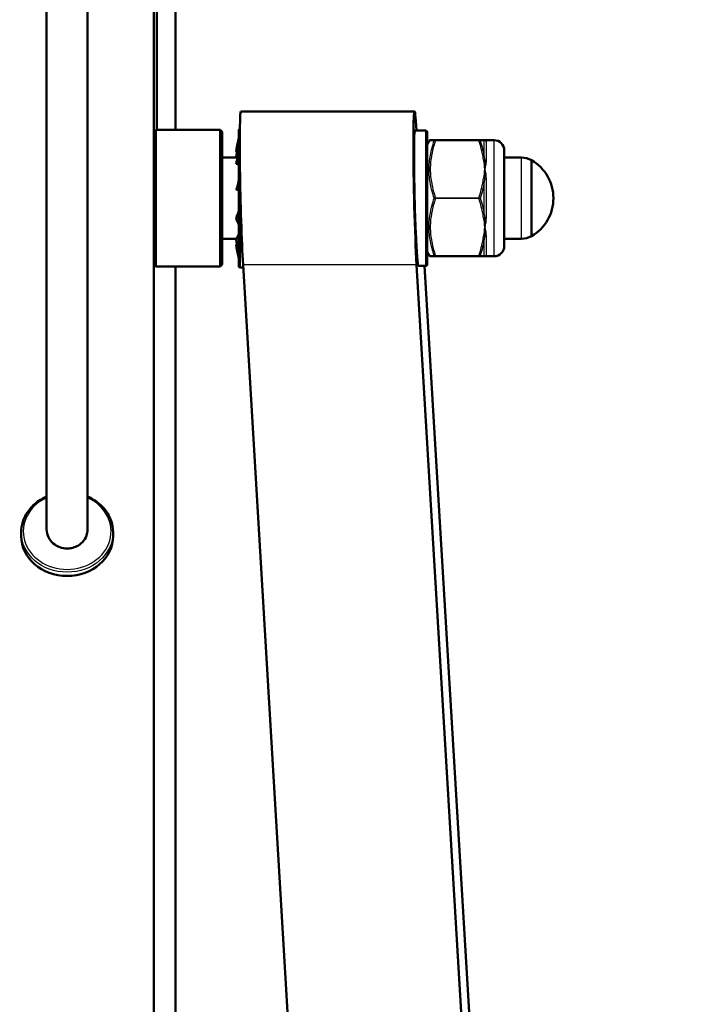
# Model space of a CAD drawing. Header units: millimetres. Extents: x 196 to 2279, y -1387 to 2348.
# Tile 79 of 82: x 425 to 525, y 2088 to 2232. Entities that reach past the tile are written whole.
import ezdxf

# ---------------------------------------------------------------- set-up
doc = ezdxf.new("R2010")
doc.units = ezdxf.units.MM
doc.header["$LTSCALE"] = 0.75
doc.layers.add('Visible', color=7, linetype='Continuous', lineweight=50)
doc.layers.add('Visible Narrow', color=7, linetype='Continuous', lineweight=25)

msp = doc.modelspace()

# ---------------------------------------------------------------- linework, layer by layer
at = {"layer": 'Visible', "extrusion": (0, 1, -2.96628e-13)}
for p, q in [((444.88, 2319, 219.7), (444.88, 1507.27, 688.35)), ((445.33, 2300.48, 217.37), (445.33, 2215.86, 116.52)), ((448.05, 2215.86, 116.52), (448.05, 2300.48, 217.37)), ((483.06, 2218.56, 270.35), (457.64, 2218.56, 270.35)), ((444.88, 2215.56, 270.35), (445.18, 2215.86, 270.35)), ((454.58, 2215.86, 270.35), (445.18, 2215.86, 270.35)), ((454.88, 2215.56, 270.35), (454.58, 2215.86, 270.35)), ((484.71, 2215.76, 270.35), (483.12, 2215.76, 270.35)), ((484.91, 2213.76, 270.35), (485.2, 2214.27, 270.35)), ((486.13, 2214.36, 275.2), (492.49, 2214.36, 275.2)), ((493.36, 2214.36, 270.35), (494.71, 2214.36, 270.35)), ((457.18, 2211.84, 270.35), (454.88, 2211.84, 270.35)), ((498.72, 2211.81, 270.35), (496.21, 2211.81, 270.35)), ((456.97, 2199.89, 270.35), (454.88, 2199.89, 270.35)), ((498.72, 2199.91, 270.35), (496.21, 2199.91, 270.35)), ((484.91, 2197.96, 270.35), (485.2, 2197.46, 270.35)), ((492.49, 2197.36, 275.2), (486.13, 2197.36, 275.2)), ((493.36, 2197.36, 270.35), (494.71, 2197.36, 270.35)), ((444.88, 2196.16, 270.35), (445.18, 2195.86, 270.35)), ((454.58, 2195.86, 270.35), (445.18, 2195.86, 270.35)), ((448.05, 1649.18, -558.83), (448.05, 2195.86, 92.69)), ((454.88, 2196.16, 270.35), (454.58, 2195.86, 270.35)), ((457.97, 2195.71, 270.35), (457.53, 2195.71, 270.35)), ((457.95, 2196.11, 278.49), (499.51, 1498.8, -556.94)), ((524.92, 1498.8, -556.94), (483.37, 2196.11, 278.49)), ((484.71, 2195.96, 270.35), (483.61, 2195.96, 270.35)), ((517.45, 1643.67, -423.03), (484.54, 2195.96, 238.67)), ((425.45, 2156.91, 314.55), (425.45, 2156.36, 313.6)), ((438.9, 2156.91, 314.55), (438.9, 2156.36, 313.6))]:
    msp.add_line(p, q, dxfattribs=at)
at = {"layer": 'Visible', "extrusion": (1, 1.33227e-15, 8.88178e-16)}
msp.add_arc((2205.86, 270.35, 445.18), 10, 0, 180, dxfattribs=at)
at = {"layer": 'Visible', "extrusion": (-1, -1.77636e-15, -8.88178e-16)}
msp.add_arc((-2205.86, 270.35, -454.58), 10, 0, 180, dxfattribs=at)
at = {"layer": 'Visible', "extrusion": (0, -2.96628e-13, -1)}
for centre, radius, start, end in [((-457.53, 2215.81, -270.35), 0.2, 0, 74.2839), ((-484.71, 2215.56, -270.35), 0.2, 90, 180), ((-494.71, 2212.86, -270.35), 1.5, 90, 180), ((-498.72, 2208.81, -270.35), 3, 90, 119.6598), ((-496.98, 2205.86, -270.35), 6.43, 120.1304, 239.8696), ((-498.72, 2202.91, -270.35), 3, 240.3402, 270), ((-494.71, 2198.86, -270.35), 1.5, 180, 270), ((-457.53, 2195.91, -270.35), 0.2, 270, 360), ((-484.71, 2196.16, -270.35), 0.2, 180, 270)]:
    msp.add_arc(centre, radius, start, end, dxfattribs=at)
at = {"layer": 'Visible', "extrusion": (-1, 0, 0)}
msp.add_arc((-2205.86, 270.35, -457.33), 9.95, 0, 180, dxfattribs=at)
at = {"layer": 'Visible', "extrusion": (1, 1.8313e-15, 9.15648e-16)}
msp.add_arc((2205.86, 270.35, 454.88), 9.7, 0, 180, dxfattribs=at)
at = {"layer": 'Visible', "extrusion": (1, 0, 0)}
msp.add_arc((2205.86, 270.35, 484.91), 9.7, 0, 180, dxfattribs=at)
at = {"layer": 'Visible', "extrusion": (1, -1.26883e-15, 1.26883e-15)}
msp.add_arc((2205.86, 270.35, 496.21), 7, 0, 180, dxfattribs=at)
at = {"layer": 'Visible', "extrusion": (-1, 1.59826e-15, -1.59826e-15)}
msp.add_arc((-2205.86, 270.35, -500.21), 5.56, 0, 180, dxfattribs=at)
at = {"layer": 'Visible', "extrusion": (-1.05657e-14, 0.5, 0.866025)}
msp.add_arc((-432.18, -1710.66, 1349.76), 6.73, 360, 180, dxfattribs=at)
at = {"layer": 'Visible', "extrusion": (0.999272, 0.024453, 0.029297)}
msp.add_ellipse((483.37, 2205.86, 270.35), major_axis=(-0.48, 8.14, 9.75), ratio=0.999272, start_param=-1.552152, end_param=1.570796, dxfattribs=at)
at = {"layer": 'Visible', "extrusion": (-0.999272, -0.024453, -0.029297)}
for centre, major_axis, start_param in [((457.95, 2205.86, 270.35), (-0.48, 8.14, 9.75), 4.712389), ((483.37, 2205.86, 270.35), (-0.38, 6.34, 7.6), 4.016859)]:
    msp.add_ellipse(centre, major_axis=major_axis, ratio=0.999272, start_param=start_param, end_param=7.158452, dxfattribs=at)
at = {"layer": 'Visible'}
for points, knots in [([(429.18, 2157.32, 314.66), (429.18, 2160.46, 317.19), (429.18, 2163.84, 319.47), (429.18, 2173.03, 324.1), (429.18, 2179.18, 325.99), (429.18, 2191.19, 327.42), (429.18, 2197.12, 327.16), (429.18, 2209.85, 325.22), (429.18, 2216.69, 323.28), (429.18, 2232.52, 317.51), (429.18, 2241.42, 313.28), (429.18, 2263.36, 302.11), (429.18, 2276.43, 295.13), (429.18, 2300.65, 280.96), (429.18, 2311.92, 273.68), (429.18, 2326.63, 260.33), (429.18, 2331.21, 255.44), (429.18, 2337.53, 246.35), (429.18, 2339.7, 242.39), (429.18, 2343.59, 232.44), (429.18, 2344.9, 226.2), (429.18, 2345.34, 219.33), (429.18, 2345.37, 218.67), (429.18, 2345.41, 217.5), (429.18, 2345.42, 217), (429.18, 2345.43, 216.31), (429.18, 2345.43, 216.13), (429.18, 2345.43, 215.87), (429.18, 2345.43, 215.8), (429.18, 2345.43, 215.7), (429.18, 2345.43, 215.68), (429.18, 2345.43, 215.65), (429.18, 2345.43, 215.65), (429.18, 2345.43, 215.64), (429.18, 2345.43, 215.64), (429.18, 2345.43, 215.64)], [0, 0, 0, 0, 1.210795, 1.210795, 3.085591, 3.085591, 4.836961, 4.836961, 6.948541, 6.948541, 9.891401, 9.891401, 14.333906, 14.333906, 18.310139, 18.310139, 20.293656, 20.293656, 21.631728, 21.631728, 23.497807, 23.497807, 23.69779, 23.69779, 23.84777, 23.84777, 23.904009, 23.904009, 23.925099, 23.925099, 23.93263, 23.93263, 23.933571, 23.933571, 23.933807, 23.933807, 23.933807, 23.933807]), ([(435.18, 2345.43, 215.64), (435.18, 2345.43, 215.64), (435.18, 2345.43, 215.64), (435.18, 2345.43, 215.65), (435.18, 2345.43, 215.65), (435.18, 2345.43, 215.66), (435.18, 2345.43, 215.66), (435.18, 2345.43, 215.7), (435.18, 2345.43, 215.73), (435.18, 2345.43, 215.91), (435.18, 2345.43, 216.06), (435.18, 2345.42, 217.04), (435.18, 2345.4, 217.86), (435.18, 2345.1, 224.81), (435.18, 2343.95, 230.96), (435.18, 2340.38, 240.95), (435.18, 2338.32, 245), (435.18, 2331.38, 255.51), (435.18, 2325.62, 261.47), (435.18, 2303.55, 280.5), (435.18, 2284.68, 290.5), (435.18, 2256.03, 305.84), (435.18, 2245.88, 311.24), (435.18, 2227.66, 319.39), (435.18, 2219.68, 322.47), (435.18, 2205.62, 326.01), (435.18, 2199.6, 326.99), (435.18, 2187.47, 327.23), (435.18, 2181.25, 326.43), (435.18, 2168.88, 322.48), (435.18, 2162.68, 318.97), (435.18, 2157.32, 314.66)], [0, 0, 0, 0, 0.000397, 0.000397, 0.001192, 0.001192, 0.002782, 0.002782, 0.011467, 0.011467, 0.057789, 0.057789, 0.304873, 0.304873, 2.142311, 2.142311, 3.485742, 3.485742, 5.922428, 5.922428, 12.22803, 12.22803, 15.671438, 15.671438, 18.215892, 18.215892, 20.022254, 20.022254, 21.853673, 21.853673, 23.919505, 23.919505, 23.919505, 23.919505]), ([(456.97, 2212.9, 271.29), (457.02, 2213.2, 271.33), (457.07, 2213.51, 271.37), (457.2, 2214.12, 271.46), (457.26, 2214.39, 271.51), (457.33, 2214.72, 271.56)], [0.0000041, 0.0000041, 0.0000041, 0.0000041, 0.0926155, 0.0926155, 0.1863105, 0.1863105, 0.1863105, 0.1863105]), ([(485.2, 2214.27, 270.35), (485.21, 2214.28, 270.35), (485.22, 2214.3, 270.35), (485.25, 2214.33, 270.35), (485.27, 2214.34, 270.35), (485.31, 2214.36, 270.35), (485.33, 2214.36, 270.35), (485.36, 2214.36, 270.35), (485.37, 2214.36, 270.35), (485.37, 2214.36, 270.35)], [0.00008058, 0.00008058, 0.00008058, 0.00008058, 0.00644198, 0.00644198, 0.01294518, 0.01294518, 0.01944618, 0.01944618, 0.02085688, 0.02085688, 0.02085688, 0.02085688]), ([(485.37, 2214.36, 270.35), (485.37, 2214.36, 271.16), (485.44, 2214.36, 271.99), (485.57, 2214.36, 272.8), (485.58, 2214.36, 272.81), (485.58, 2214.36, 272.83), (485.58, 2214.36, 272.84), (485.71, 2214.36, 273.64), (485.9, 2214.36, 274.42), (486.13, 2214.36, 275.2)], [0.005007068, 0.005007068, 0.005007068, 0.005007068, 0.00747177, 0.00747177, 0.00747177, 0.007516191, 0.007516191, 0.007516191, 0.009942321, 0.009942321, 0.009942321, 0.009942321]), ([(456.97, 2212.9, 271.29), (456.96, 2212.86, 271.28), (456.96, 2212.83, 271.27), (456.96, 2212.76, 271.24), (456.96, 2212.73, 271.21), (456.97, 2212.68, 271.17), (456.97, 2212.66, 271.14), (456.99, 2212.62, 271.07), (457.01, 2212.61, 271.03), (457.02, 2212.6, 271)], [-0.06921465, -0.06921465, -0.06921465, -0.06921465, -0.04742254, -0.04742254, -0.026149, -0.026149, -0.01162062, -0.01162062, -0.00009003, -0.00009003, -0.00009003, -0.00009003]), ([(457.14, 2211.69, 275.91), (457.17, 2211.78, 275.87), (457.19, 2211.88, 275.85), (457.23, 2212.07, 275.79), (457.25, 2212.15, 275.76), (457.28, 2212.34, 275.68), (457.3, 2212.46, 275.64), (457.32, 2212.67, 275.57), (457.33, 2212.76, 275.54), (457.33, 2212.85, 275.5)], [0, 0, 0, 0, 0.0317085, 0.0317085, 0.0585567, 0.0585567, 0.0960066, 0.0960066, 0.1252036, 0.1252036, 0.1252036, 0.1252036]), ([(456.97, 2212.11, 266.97), (456.96, 2212.07, 266.99), (456.96, 2212.04, 267), (456.96, 2211.96, 267.01), (456.96, 2211.93, 267.02), (456.97, 2211.88, 267.01), (456.97, 2211.86, 267), (456.97, 2211.84, 267)], [-0.0693548, -0.0693548, -0.0693548, -0.0693548, -0.04742254, -0.04742254, -0.026149, -0.026149, -0.01827933, -0.01827933, -0.01827933, -0.01827933]), ([(456.97, 2211, 275.24), (457.02, 2211.22, 275.46), (457.07, 2211.44, 275.67), (457.2, 2211.89, 276.11), (457.26, 2212.08, 276.3), (457.33, 2212.32, 276.53)], [0.0000041, 0.0000041, 0.0000041, 0.0000041, 0.0926155, 0.0926155, 0.1863105, 0.1863105, 0.1863105, 0.1863105]), ([(457.02, 2212.6, 271), (457.07, 2212.59, 270.86), (457.12, 2212.57, 270.72), (457.22, 2212.54, 270.46), (457.26, 2212.53, 270.36), (457.3, 2212.52, 270.25)], [-0.10523734, -0.10523734, -0.10523734, -0.10523734, -0.08204472, -0.08204472, -0.06380466, -0.06380466, -0.06380466, -0.06380466]), ([(456.97, 2211, 275.24), (456.96, 2210.98, 275.21), (456.96, 2210.95, 275.18), (456.96, 2210.92, 275.12), (456.96, 2210.91, 275.08), (456.97, 2210.9, 275.04), (456.97, 2210.9, 275.02), (456.97, 2210.9, 275.01)], [-0.0684736, -0.0684736, -0.0684736, -0.0684736, -0.04742254, -0.04742254, -0.026149, -0.026149, -0.0197973, -0.0197973, -0.0197973, -0.0197973]), ([(456.97, 2207.14, 277.33), (456.96, 2207.14, 277.29), (456.96, 2207.14, 277.25), (456.96, 2207.15, 277.18), (456.96, 2207.16, 277.14), (456.97, 2207.19, 277.09), (456.97, 2207.21, 277.05), (456.99, 2207.27, 276.99), (457.01, 2207.3, 276.97), (457.02, 2207.33, 276.96)], [-0.0693548, -0.0693548, -0.0693548, -0.0693548, -0.04742254, -0.04742254, -0.026149, -0.026149, -0.01162062, -0.01162062, -0.00009003, -0.00009003, -0.00009003, -0.00009003]), ([(456.97, 2207.14, 277.33), (457.02, 2207.2, 277.63), (457.07, 2207.25, 277.93), (457.2, 2207.35, 278.55), (457.26, 2207.4, 278.82), (457.33, 2207.45, 279.14)], [0.0000041, 0.0000041, 0.0000041, 0.0000041, 0.0926155, 0.0926155, 0.1863105, 0.1863105, 0.1863105, 0.1863105]), ([(456.97, 2202.8, 276.75), (456.96, 2202.82, 276.71), (456.96, 2202.84, 276.68), (456.96, 2202.89, 276.63), (456.96, 2202.92, 276.61), (456.97, 2202.97, 276.58), (456.97, 2203.01, 276.56), (456.99, 2203.09, 276.55), (457.01, 2203.13, 276.55), (457.02, 2203.17, 276.56)], [-0.0693548, -0.0693548, -0.0693548, -0.0693548, -0.04742254, -0.04742254, -0.026149, -0.026149, -0.01162062, -0.01162062, -0.00009003, -0.00009003, -0.00009003, -0.00009003]), ([(456.97, 2202.8, 276.75), (457.02, 2202.66, 277.02), (457.07, 2202.53, 277.3), (457.2, 2202.25, 277.86), (457.26, 2202.13, 278.1), (457.33, 2201.98, 278.39)], [0.0000041, 0.0000041, 0.0000041, 0.0000041, 0.0926155, 0.0926155, 0.1863105, 0.1863105, 0.1863105, 0.1863105]), ([(457.02, 2203.17, 276.56), (457.07, 2203.3, 276.58), (457.12, 2203.44, 276.61), (457.23, 2203.71, 276.67), (457.28, 2203.84, 276.7), (457.33, 2203.97, 276.73)], [-0.10523734, -0.10523734, -0.10523734, -0.10523734, -0.08204472, -0.08204472, -0.059882, -0.059882, -0.059882, -0.059882]), ([(456.97, 2199.62, 273.72), (456.96, 2199.65, 273.71), (456.96, 2199.69, 273.69), (456.96, 2199.77, 273.68), (456.96, 2199.8, 273.68), (456.97, 2199.86, 273.69), (456.97, 2199.9, 273.7), (456.99, 2199.98, 273.74), (457.01, 2200.01, 273.76), (457.02, 2200.03, 273.78)], [-0.0693548, -0.0693548, -0.0693548, -0.0693548, -0.04742254, -0.04742254, -0.026149, -0.026149, -0.01162062, -0.01162062, -0.00009003, -0.00009003, -0.00009003, -0.00009003]), ([(457.02, 2200.03, 273.78), (457.07, 2200.12, 273.88), (457.12, 2200.22, 273.99), (457.23, 2200.41, 274.2), (457.28, 2200.5, 274.29), (457.33, 2200.58, 274.4)], [-0.10523734, -0.10523734, -0.10523734, -0.10523734, -0.08204472, -0.08204472, -0.059882, -0.059882, -0.059882, -0.059882]), ([(456.97, 2198.83, 269.41), (456.96, 2198.87, 269.41), (456.96, 2198.9, 269.43), (456.96, 2198.97, 269.46), (456.96, 2199, 269.48), (456.97, 2199.05, 269.52), (456.97, 2199.07, 269.55), (456.99, 2199.11, 269.63), (457.01, 2199.12, 269.66), (457.02, 2199.13, 269.7)], [-0.0693548, -0.0693548, -0.0693548, -0.0693548, -0.04742254, -0.04742254, -0.026149, -0.026149, -0.01162062, -0.01162062, -0.00009003, -0.00009003, -0.00009003, -0.00009003]), ([(456.97, 2199.62, 273.72), (457.02, 2199.35, 273.86), (457.07, 2199.08, 274.01), (457.2, 2198.53, 274.3), (457.26, 2198.28, 274.42), (457.33, 2197.99, 274.57)], [0.0000041, 0.0000041, 0.0000041, 0.0000041, 0.0926155, 0.0926155, 0.1863105, 0.1863105, 0.1863105, 0.1863105]), ([(456.97, 2198.83, 269.41), (457.02, 2198.53, 269.36), (457.07, 2198.22, 269.32), (457.2, 2197.61, 269.23), (457.26, 2197.34, 269.19), (457.33, 2197.01, 269.14)], [0.0000041, 0.0000041, 0.0000041, 0.0000041, 0.0926155, 0.0926155, 0.1863105, 0.1863105, 0.1863105, 0.1863105]), ([(485.37, 2197.36, 270.35), (485.37, 2197.36, 270.35), (485.37, 2197.36, 270.35), (485.37, 2197.36, 270.35), (485.36, 2197.36, 270.35), (485.35, 2197.37, 270.35), (485.34, 2197.37, 270.35), (485.32, 2197.37, 270.35), (485.3, 2197.38, 270.35), (485.27, 2197.39, 270.35), (485.25, 2197.41, 270.35), (485.22, 2197.44, 270.35), (485.21, 2197.45, 270.35), (485.2, 2197.46, 270.35)], [0, 0, 0, 0, 0.00024414, 0.00024414, 0.00073246, 0.00073246, 0.00402932, 0.00402932, 0.00795376, 0.00795376, 0.01591968, 0.01591968, 0.02075101, 0.02075101, 0.02075101, 0.02075101]), ([(486.13, 2197.36, 275.2), (485.9, 2197.36, 274.42), (485.71, 2197.36, 273.63), (485.58, 2197.36, 272.84), (485.58, 2197.36, 272.83), (485.58, 2197.36, 272.81), (485.58, 2197.36, 272.8), (485.44, 2197.36, 271.99), (485.37, 2197.36, 271.17), (485.37, 2197.36, 270.35)], [0.000059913, 0.000059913, 0.000059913, 0.000059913, 0.002479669, 0.002479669, 0.002479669, 0.002518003, 0.002518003, 0.002518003, 0.00497482, 0.00497482, 0.00497482, 0.00497482]), ([(486.13, 2197.36, 265.5), (486.11, 2197.36, 265.55), (486.1, 2197.36, 265.6), (486.08, 2197.36, 265.68), (486.07, 2197.36, 265.72), (486.05, 2197.36, 265.79), (486.04, 2197.36, 265.82), (486.02, 2197.36, 265.87), (486.02, 2197.36, 265.89), (486.01, 2197.36, 265.92), (486.01, 2197.36, 265.94), (486, 2197.36, 265.96), (486, 2197.36, 265.96), (486, 2197.36, 265.97), (486, 2197.36, 265.97), (486, 2197.36, 265.97), (486, 2197.36, 265.97), (485.99, 2197.36, 265.97), (485.99, 2197.36, 265.98), (485.99, 2197.36, 265.98), (485.99, 2197.36, 265.98), (485.99, 2197.36, 265.98), (485.99, 2197.36, 265.98), (485.99, 2197.36, 265.98), (485.99, 2197.36, 265.98), (485.99, 2197.36, 265.98), (485.99, 2197.36, 265.98), (485.99, 2197.36, 265.98), (485.99, 2197.36, 265.98), (485.99, 2197.36, 265.98), (485.99, 2197.36, 265.98), (485.99, 2197.36, 265.98)], [0, 0, 0, 0, 0.01536442, 0.01536442, 0.02688771, 0.02688771, 0.03704736, 0.03704736, 0.04212718, 0.04212718, 0.04720699, 0.04720699, 0.04847694, 0.04847694, 0.04911192, 0.04911192, 0.04942941, 0.04942941, 0.0497469, 0.0497469, 0.05006439, 0.05006439, 0.05014376, 0.05014376, 0.05022313, 0.05022313, 0.05026282, 0.05026282, 0.0503025, 0.0503025, 0.05032631, 0.05032631, 0.05032631, 0.05032631]), ([(429.18, 2162.16, 311.68), (428.76, 2161.98, 311.78), (428.37, 2161.76, 311.9), (427.45, 2161.12, 312.25), (426.95, 2160.65, 312.5), (426.16, 2159.6, 313.08), (425.86, 2159.02, 313.4), (425.53, 2157.93, 313.99), (425.45, 2157.42, 314.27), (425.45, 2156.91, 314.55)], [5.177278, 5.177278, 5.177278, 5.177278, 5.383787, 5.383787, 5.705271, 5.705271, 6.024376, 6.024376, 6.283185, 6.283185, 6.283185, 6.283185]), ([(438.9, 2156.91, 314.55), (438.9, 2157.53, 314.21), (438.79, 2158.15, 313.87), (438.34, 2159.33, 313.23), (438.01, 2159.89, 312.92), (437.16, 2160.89, 312.37), (436.65, 2161.33, 312.13), (435.78, 2161.87, 311.84), (435.48, 2162.02, 311.75), (435.18, 2162.16, 311.68)], [3.141593, 3.141593, 3.141593, 3.141593, 3.457009, 3.457009, 3.773807, 3.773807, 4.093383, 4.093383, 4.2475, 4.2475, 4.2475, 4.2475]), ([(435.18, 2157.32, 314.66), (435.18, 2157.01, 314.83), (435.12, 2156.71, 315.01), (434.89, 2156.08, 315.37), (434.7, 2155.76, 315.55), (434.2, 2155.24, 315.86), (433.91, 2155.02, 315.98), (433.35, 2154.75, 316.14), (433.1, 2154.66, 316.19), (432.62, 2154.56, 316.25), (432.4, 2154.54, 316.26), (432.18, 2154.54, 316.26), (431.81, 2154.54, 316.26), (431.45, 2154.6, 316.23), (430.75, 2154.85, 316.08), (430.42, 2155.04, 315.97), (429.84, 2155.53, 315.69), (429.6, 2155.84, 315.51), (429.27, 2156.54, 315.11), (429.18, 2156.92, 314.88), (429.18, 2157.31, 314.66), (429.18, 2157.31, 314.66), (429.18, 2157.32, 314.66)], [1.466966, 1.466966, 1.466966, 1.466966, 1.5715323, 1.5715323, 1.6954075, 1.6954075, 1.8073049, 1.8073049, 1.8884768, 1.8884768, 1.954864, 1.954864, 1.954864, 2.0648338, 2.0648338, 2.1822564, 2.1822564, 2.3091947, 2.3091947, 2.4432724, 2.4432724, 2.4437555, 2.4437555, 2.4437555, 2.4437555])]:
    msp.add_open_spline(points, degree=3, knots=knots, dxfattribs=at)
for points in [[(492.49, 2214.36, 275.2), (492.76, 2214.36, 274.28), (492.97, 2214.36, 273.35), (493.1, 2214.36, 272.4)], [(493.1, 2214.36, 272.4), (493.13, 2214.36, 272.24), (493.15, 2214.36, 272.07), (493.18, 2214.36, 271.91)], [(493.18, 2214.36, 271.91), (493.28, 2214.36, 271.4), (493.33, 2214.36, 270.87), (493.36, 2214.36, 270.35)], [(456.97, 2212.11, 266.97), (457, 2212.27, 266.89), (457.03, 2212.43, 266.8), (457.06, 2212.59, 266.72)], [(457.06, 2212.6, 266.72), (457.06, 2212.6, 266.72), (457.06, 2212.6, 266.72), (457.06, 2212.6, 266.72)], [(457.33, 2210.81, 275.03), (457.21, 2210.84, 275.02), (457.09, 2210.87, 275.01), (456.97, 2210.9, 275.01)], [(457.08, 2207.48, 276.89), (457.22, 2207.83, 277.38), (457.31, 2208.19, 277.89), (457.33, 2208.56, 278.39)], [(457.33, 2207.06, 277.21), (457.21, 2207.09, 277.22), (457.08, 2207.11, 277.24), (456.96, 2207.14, 277.26)], [(457.02, 2207.33, 276.96), (457.04, 2207.38, 276.93), (457.06, 2207.43, 276.91), (457.08, 2207.48, 276.89)], [(457.02, 2199.13, 269.7), (457.03, 2199.13, 269.73), (457.05, 2199.14, 269.77), (457.06, 2199.14, 269.81)], [(493.1, 2197.36, 272.4), (492.97, 2197.36, 273.35), (492.76, 2197.36, 274.28), (492.49, 2197.36, 275.2)], [(493.18, 2197.36, 271.91), (493.15, 2197.36, 272.07), (493.13, 2197.36, 272.24), (493.1, 2197.36, 272.4)], [(493.36, 2197.36, 270.35), (493.33, 2197.36, 270.87), (493.28, 2197.36, 271.4), (493.18, 2197.36, 271.91)]]:
    msp.add_open_spline(points, degree=3, dxfattribs=at)
at = {"layer": 'Visible Narrow', "extrusion": (0, 1, -2.96628e-13)}
for p, q in [((492.49, 2214.31, 275.28), (486.13, 2214.31, 275.28)), ((486.13, 2205.91, 280.13), (492.49, 2205.91, 280.13)), ((492.49, 2205.81, 280.13), (486.13, 2205.81, 280.13)), ((486.13, 2197.41, 275.28), (492.49, 2197.41, 275.28)), ((483.37, 2196.11, 278.49), (457.95, 2196.11, 278.49))]:
    msp.add_line(p, q, dxfattribs=at)
at = {"layer": 'Visible Narrow', "extrusion": (-1, 0, 0)}
for centre, radius, start, end in [((-2205.86, 270.35, -484.71), 9.9, 0, 180), ((-2205.86, 270.35, -493.28), 8.65, 133.8896, 166.1104)]:
    msp.add_arc(centre, radius, start, end, dxfattribs=at)
at = {"layer": 'Visible Narrow', "extrusion": (1, 0, 0)}
for centre, start, end in [((2214.26, 275.2, 486.13), 0.0001, 60), ((2205.86, 280.05, 486.13), 60, 120), ((2197.46, 275.2, 486.13), 120, 180)]:
    msp.add_arc(centre, 0.1, start, end, dxfattribs=at)
at = {"layer": 'Visible Narrow', "extrusion": (1, -2.18993e-19, 2.66283e-12)}
msp.add_arc((2214.26, 275.2, 492.49), 0.1, 0, 60, dxfattribs=at)
at = {"layer": 'Visible Narrow', "extrusion": (-0.137281, -4.65664e-12, 0.990532)}
msp.add_arc((-2214.16, 525.83, 202.13), 0.2, 119.0374, 180, dxfattribs=at)
at = {"layer": 'Visible Narrow', "extrusion": (-0.182291, -8.31638e-13, 0.983245)}
msp.add_arc((-2214.16, 534.49, 177.45), 0.2, 134.0111, 180, dxfattribs=at)
at = {"layer": 'Visible Narrow', "extrusion": (-7.08503e-13, -0.185422, 0.982659)}
msp.add_arc((493.54, 2226.54, -143.36), 0.3, 224.9961, 270, dxfattribs=at)
at = {"layer": 'Visible Narrow', "extrusion": (1, -5.52824e-16, 2.92973e-15)}
msp.add_arc((2205.86, 270.35, 493.54), 8.5, 10.6857, 49.3143, dxfattribs=at)
at = {"layer": 'Visible Narrow', "extrusion": (-1, 1.04492e-15, -1.04492e-15)}
msp.add_arc((-2205.86, 270.35, -494.71), 8.5, 0, 180, dxfattribs=at)
at = {"layer": 'Visible Narrow', "extrusion": (0.165901, 0.96662, 0.195251)}
msp.add_arc((-68.91, -130.67, 2267.81), 44.78, 260.3357, 260.8125, dxfattribs=at)
at = {"layer": 'Visible Narrow', "extrusion": (0.163644, 0.901735, -0.400118)}
msp.add_arc((-38.06, 1208.18, 1962.7), 62.23, 254.3001, 254.5548, dxfattribs=at)
at = {"layer": 'Visible Narrow', "extrusion": (0.137281, -0.857826, 0.495266)}
msp.add_arc((836.42, 1283.28, -1692.69), 0.2, 24.5056, 85.4682, dxfattribs=at)
at = {"layer": 'Visible Narrow', "extrusion": (0.182291, -0.851515, 0.491622)}
msp.add_arc((945.17, 1253.32, -1657.06), 0.2, 38.0031, 83.992, dxfattribs=at)
at = {"layer": 'Visible Narrow', "extrusion": (1.50882e-12, -0.758297, 0.65191)}
msp.add_arc((493.54, 1651.83, -1496.46), 0.3, 224.9961, 270, dxfattribs=at)
at = {"layer": 'Visible Narrow', "extrusion": (-1, 1.49274e-15, -1.49274e-15)}
msp.add_arc((-2205.86, 270.35, -498.72), 5.95, 0, 180, dxfattribs=at)
at = {"layer": 'Visible Narrow', "extrusion": (0.166895, 0.670797, 0.722619)}
msp.add_arc((90.92, -1402.28, 1758.3), 37.63, 268.6108, 269.1803, dxfattribs=at)
at = {"layer": 'Visible Narrow', "extrusion": (-0.182291, -0.851515, 0.491622)}
msp.add_arc((19.91, 1354.89, -1833.78), 0.2, 50.0191, 96.008, dxfattribs=at)
at = {"layer": 'Visible Narrow', "extrusion": (-6.81621e-13, -0.943719, 0.330749)}
msp.add_arc((493.54, 993.52, -1992.3), 0.3, 224.9961, 270, dxfattribs=at)
at = {"layer": 'Visible Narrow', "extrusion": (1, -1.61973e-15, -9.39742e-15)}
msp.add_arc((2205.86, 270.35, 493.54), 8.5, 70.6857, 109.3143, dxfattribs=at)
at = {"layer": 'Visible Narrow', "extrusion": (0.16635, 0.115232, 0.979311)}
msp.add_arc((1525.47, -1512.53, 601.94), 41.53, 313.1451, 313.6597, dxfattribs=at)
at = {"layer": 'Visible Narrow', "extrusion": (1, 8.10556e-16, -6.16227e-16)}
msp.add_arc((2205.86, 270.35, 457.53), 10.15, 78.2048, 180, dxfattribs=at)
at = {"layer": 'Visible Narrow', "extrusion": (-0.137281, -0.857826, 0.495266)}
msp.add_arc((137.95, 1360.51, -1824.02), 0.2, 33.5691, 94.5318, dxfattribs=at)
at = {"layer": 'Visible Narrow', "extrusion": (-1, 1.77377e-15, 1.33375e-14)}
msp.add_arc((-2205.86, 270.35, -493.28), 8.65, 73.8896, 106.1104, dxfattribs=at)
at = {"layer": 'Visible Narrow', "extrusion": (1, -2.30608e-12, 1.33141e-12)}
msp.add_arc((2205.86, 280.05, 492.49), 0.1, 60, 120, dxfattribs=at)
at = {"layer": 'Visible Narrow', "extrusion": (0.137281, -0.857826, -0.495266)}
msp.add_arc((835.11, -797.01, -1960.48), 0.2, 33.5691, 94.5318, dxfattribs=at)
at = {"layer": 'Visible Narrow', "extrusion": (0.182291, -0.851515, -0.491622)}
msp.add_arc((943.43, -765.97, -1922.87), 0.2, 50.0191, 96.008, dxfattribs=at)
at = {"layer": 'Visible Narrow', "extrusion": (3.69921e-12, -0.943719, -0.330749)}
msp.add_arc((493.54, -465.66, -2171.13), 0.3, 224.9961, 270, dxfattribs=at)
at = {"layer": 'Visible Narrow', "extrusion": (-0.137281, -0.857826, -0.495266)}
msp.add_arc((139.27, -874.24, -2091.8), 0.2, 24.5056, 85.4682, dxfattribs=at)
at = {"layer": 'Visible Narrow', "extrusion": (-0.182291, -0.851515, -0.491622)}
msp.add_arc((21.64, -867.54, -2099.6), 0.2, 38.0031, 83.992, dxfattribs=at)
at = {"layer": 'Visible Narrow', "extrusion": (-1, -1.25139e-14, 5.00034e-15)}
msp.add_arc((-2205.86, 270.35, -493.28), 8.65, 13.8896, 46.1104, dxfattribs=at)
at = {"layer": 'Visible Narrow', "extrusion": (-4.18637e-13, -0.758297, -0.65191)}
msp.add_arc((493.54, -1224.22, -1848.94), 0.3, 224.9961, 270, dxfattribs=at)
at = {"layer": 'Visible Narrow', "extrusion": (1, 8.90816e-15, -3.36545e-15)}
msp.add_arc((2205.86, 270.35, 493.54), 8.5, 130.6857, 169.3143, dxfattribs=at)
at = {"layer": 'Visible Narrow', "extrusion": (1, -5.21008e-13, -1.98246e-13)}
msp.add_arc((2197.46, 275.2, 492.49), 0.1, 120, 180, dxfattribs=at)
at = {"layer": 'Visible Narrow', "extrusion": (-0.137281, -2.52754e-12, 0.990532)}
msp.add_arc((-2197.56, 525.83, 202.13), 0.2, 360, 60.9626, dxfattribs=at)
at = {"layer": 'Visible Narrow', "extrusion": (-0.182291, 1.19961e-11, 0.983245)}
msp.add_arc((-2197.56, 534.49, 177.45), 0.2, 0, 45.9889, dxfattribs=at)
at = {"layer": 'Visible Narrow', "extrusion": (-2.12695e-12, -0.185422, -0.982659)}
msp.add_arc((493.54, -2108.68, -674.68), 0.3, 224.9961, 270, dxfattribs=at)
at = {"layer": 'Visible Narrow', "extrusion": (-2.27596e-15, 0.5, 0.866025)}
msp.add_arc((-432.18, -1710.66, 1351.16), 6.43, 297.8349, 242.1651, dxfattribs=at)
at = {"layer": 'Visible Narrow', "extrusion": (0, -0.5, -0.866025)}
msp.add_arc((432.18, -1710.66, -1350.86), 6.73, 0, 180, dxfattribs=at)
at = {"layer": 'Visible Narrow'}
for points, knots in [([(485.94, 2214.25, 275.19), (485.71, 2214.26, 274.4), (485.53, 2214.26, 273.6), (485.27, 2214.26, 271.98), (485.2, 2214.26, 271.16), (485.2, 2214.26, 270.35)], [0, 0, 0, 0, 0.002457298, 0.002457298, 0.004908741, 0.004908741, 0.004908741, 0.004908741]), ([(485.94, 2205.86, 280.03), (485.71, 2206.55, 279.64), (485.53, 2207.24, 279.25), (485.27, 2208.63, 278.45), (485.2, 2209.33, 278.04), (485.2, 2210.4, 277.43), (485.21, 2210.76, 277.22), (485.28, 2211.47, 276.81), (485.33, 2211.82, 276.6), (485.52, 2212.88, 275.99), (485.71, 2213.57, 275.59), (485.94, 2214.25, 275.19)], [0, 0, 0, 0, 0.002438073, 0.002438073, 0.004876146, 0.004876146, 0.006095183, 0.006095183, 0.007314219, 0.007314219, 0.009752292, 0.009752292, 0.009752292, 0.009752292]), ([(486.13, 2214.31, 275.28), (485.9, 2213.64, 275.67), (485.71, 2212.96, 276.07), (485.58, 2212.27, 276.46), (485.58, 2212.26, 276.47), (485.58, 2212.25, 276.48), (485.57, 2212.24, 276.48), (485.51, 2211.89, 276.68), (485.46, 2211.55, 276.88), (485.42, 2211.2, 277.08), (485.42, 2211.19, 277.09), (485.42, 2211.18, 277.09), (485.42, 2211.18, 277.09), (485.39, 2210.83, 277.3), (485.37, 2210.47, 277.5), (485.37, 2210.11, 277.71), (485.37, 2209.4, 278.12), (485.44, 2208.69, 278.53), (485.58, 2207.99, 278.94), (485.58, 2207.98, 278.94), (485.58, 2207.97, 278.94), (485.58, 2207.97, 278.95), (485.71, 2207.28, 279.35), (485.9, 2206.59, 279.74), (486.13, 2205.91, 280.13)], [0.000059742, 0.000059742, 0.000059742, 0.000059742, 0.002480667, 0.002480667, 0.002480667, 0.002519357, 0.002519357, 0.002519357, 0.003724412, 0.003724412, 0.003724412, 0.003749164, 0.003749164, 0.003749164, 0.004971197, 0.004971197, 0.004971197, 0.007438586, 0.007438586, 0.007438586, 0.007465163, 0.007465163, 0.007465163, 0.009898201, 0.009898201, 0.009898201, 0.009898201]), ([(486.13, 2214.31, 275.28), (486.09, 2214.32, 275.28), (486.05, 2214.32, 275.27), (486.02, 2214.3, 275.25), (485.98, 2214.29, 275.23), (485.96, 2214.27, 275.21), (485.94, 2214.25, 275.19)], [0.0000000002, 0.0000000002, 0.0000000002, 0.0000000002, 0.0001165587, 0.0001165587, 0.0001165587, 0.0002331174, 0.0002331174, 0.0002331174, 0.0002331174]), ([(492.49, 2214.36, 275.2), (492.53, 2214.36, 275.2), (492.57, 2214.35, 275.2), (492.6, 2214.33, 275.2), (492.63, 2214.31, 275.2), (492.66, 2214.28, 275.2), (492.68, 2214.25, 275.19)], [0, 0, 0, 0, 0.0001165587, 0.0001165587, 0.0001165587, 0.0002331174, 0.0002331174, 0.0002331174, 0.0002331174]), ([(493.32, 2214.3, 271.94), (493.31, 2214.29, 272.07), (493.3, 2214.28, 272.2), (493.28, 2214.27, 272.34), (493.28, 2214.27, 272.37), (493.28, 2214.26, 272.39), (493.28, 2214.26, 272.42)], [0, 0, 0, 0, 0.000400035, 0.000400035, 0.000400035, 0.0004882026, 0.0004882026, 0.0004882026, 0.0004882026]), ([(493.28, 2211.86, 276.58), (493.29, 2211.75, 276.66), (493.3, 2211.64, 276.73), (493.31, 2211.54, 276.81), (493.32, 2211.51, 276.83), (493.32, 2211.49, 276.84), (493.32, 2211.46, 276.86)], [0, 0, 0, 0, 0.0004000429, 0.0004000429, 0.0004000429, 0.0004882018, 0.0004882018, 0.0004882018, 0.0004882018]), ([(493.54, 2211.41, 276.79), (493.54, 2211.2, 276.97), (493.52, 2211, 277.13), (493.49, 2210.78, 277.28), (493.46, 2210.56, 277.43), (493.41, 2210.34, 277.58), (493.36, 2210.11, 277.71)], [0, 0, 0, 0, 0.000794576, 0.000794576, 0.000794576, 0.001593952, 0.001593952, 0.001593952, 0.001593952]), ([(493.32, 2208.71, 278.45), (493.31, 2208.59, 278.51), (493.3, 2208.47, 278.57), (493.28, 2208.35, 278.62), (493.28, 2208.32, 278.63), (493.28, 2208.29, 278.65), (493.28, 2208.27, 278.66)], [0, 0, 0, 0, 0.000400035, 0.000400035, 0.000400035, 0.0004882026, 0.0004882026, 0.0004882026, 0.0004882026]), ([(485.94, 2197.48, 275.19), (485.71, 2198.16, 275.59), (485.53, 2198.85, 275.99), (485.27, 2200.23, 276.79), (485.2, 2200.93, 277.2), (485.2, 2202, 277.82), (485.21, 2202.36, 278.02), (485.28, 2203.07, 278.43), (485.33, 2203.42, 278.63), (485.52, 2204.48, 279.24), (485.71, 2205.18, 279.64), (485.94, 2205.86, 280.03)], [0, 0, 0, 0, 0.002438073, 0.002438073, 0.004876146, 0.004876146, 0.006095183, 0.006095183, 0.007314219, 0.007314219, 0.009752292, 0.009752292, 0.009752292, 0.009752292]), ([(486.13, 2205.81, 280.13), (485.9, 2205.14, 279.74), (485.71, 2204.46, 279.35), (485.58, 2203.77, 278.95), (485.58, 2203.76, 278.95), (485.58, 2203.75, 278.94), (485.57, 2203.74, 278.93), (485.51, 2203.39, 278.73), (485.46, 2203.05, 278.53), (485.42, 2202.7, 278.33), (485.42, 2202.69, 278.33), (485.42, 2202.68, 278.33), (485.42, 2202.68, 278.32), (485.39, 2202.33, 278.12), (485.37, 2201.97, 277.91), (485.37, 2201.61, 277.71), (485.37, 2200.9, 277.29), (485.44, 2200.19, 276.88), (485.58, 2199.49, 276.48), (485.58, 2199.48, 276.48), (485.58, 2199.47, 276.47), (485.58, 2199.47, 276.47), (485.71, 2198.78, 276.07), (485.9, 2198.09, 275.67), (486.13, 2197.41, 275.28)], [0.000059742, 0.000059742, 0.000059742, 0.000059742, 0.002480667, 0.002480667, 0.002480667, 0.002519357, 0.002519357, 0.002519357, 0.003724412, 0.003724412, 0.003724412, 0.003749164, 0.003749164, 0.003749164, 0.004971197, 0.004971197, 0.004971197, 0.007438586, 0.007438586, 0.007438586, 0.007465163, 0.007465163, 0.007465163, 0.009898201, 0.009898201, 0.009898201, 0.009898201]), ([(486.13, 2205.81, 280.13), (486.09, 2205.82, 280.14), (486.05, 2205.83, 280.13), (486.02, 2205.84, 280.11), (485.98, 2205.85, 280.09), (485.96, 2205.86, 280.06), (485.94, 2205.86, 280.03)], [0.0000000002, 0.0000000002, 0.0000000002, 0.0000000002, 0.0001165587, 0.0001165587, 0.0001165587, 0.0002331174, 0.0002331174, 0.0002331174, 0.0002331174]), ([(492.49, 2205.91, 280.13), (492.53, 2205.91, 280.14), (492.57, 2205.9, 280.13), (492.6, 2205.89, 280.11), (492.63, 2205.88, 280.09), (492.66, 2205.87, 280.06), (492.68, 2205.86, 280.03)], [0, 0, 0, 0, 0.0001165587, 0.0001165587, 0.0001165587, 0.0002331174, 0.0002331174, 0.0002331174, 0.0002331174]), ([(493.28, 2203.46, 278.66), (493.29, 2203.34, 278.6), (493.3, 2203.22, 278.55), (493.31, 2203.1, 278.49), (493.32, 2203.08, 278.48), (493.32, 2203.05, 278.46), (493.32, 2203.02, 278.45)], [0, 0, 0, 0, 0.0004000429, 0.0004000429, 0.0004000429, 0.0004882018, 0.0004882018, 0.0004882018, 0.0004882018]), ([(493.54, 2203.05, 278.37), (493.54, 2202.8, 278.28), (493.52, 2202.56, 278.18), (493.49, 2202.32, 278.07), (493.46, 2202.08, 277.96), (493.41, 2201.84, 277.84), (493.36, 2201.61, 277.71)], [0, 0, 0, 0, 0.000794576, 0.000794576, 0.000794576, 0.001593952, 0.001593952, 0.001593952, 0.001593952]), ([(493.32, 2200.27, 276.86), (493.31, 2200.16, 276.78), (493.3, 2200.05, 276.71), (493.28, 2199.94, 276.63), (493.28, 2199.92, 276.61), (493.28, 2199.89, 276.6), (493.28, 2199.87, 276.58)], [0, 0, 0, 0, 0.000400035, 0.000400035, 0.000400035, 0.0004882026, 0.0004882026, 0.0004882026, 0.0004882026]), ([(485.2, 2197.46, 270.35), (485.2, 2197.46, 271.16), (485.27, 2197.47, 271.98), (485.53, 2197.47, 273.6), (485.71, 2197.47, 274.4), (485.94, 2197.48, 275.19)], [0.004903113, 0.004903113, 0.004903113, 0.004903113, 0.007344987, 0.007344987, 0.009793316, 0.009793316, 0.009793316, 0.009793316]), ([(486.13, 2197.36, 275.2), (486.09, 2197.36, 275.2), (486.05, 2197.38, 275.2), (486.02, 2197.4, 275.2), (485.98, 2197.42, 275.2), (485.96, 2197.45, 275.2), (485.94, 2197.48, 275.19)], [0.0000000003, 0.0000000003, 0.0000000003, 0.0000000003, 0.0001165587, 0.0001165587, 0.0001165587, 0.0002331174, 0.0002331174, 0.0002331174, 0.0002331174]), ([(492.49, 2197.41, 275.28), (492.53, 2197.41, 275.28), (492.57, 2197.41, 275.27), (492.6, 2197.43, 275.25), (492.63, 2197.44, 275.23), (492.66, 2197.46, 275.21), (492.68, 2197.48, 275.19)], [0, 0, 0, 0, 0.0001165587, 0.0001165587, 0.0001165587, 0.0002331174, 0.0002331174, 0.0002331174, 0.0002331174]), ([(493.28, 2197.47, 272.42), (493.29, 2197.45, 272.29), (493.3, 2197.44, 272.16), (493.31, 2197.43, 272.03), (493.32, 2197.43, 272), (493.32, 2197.43, 271.97), (493.32, 2197.43, 271.94)], [0, 0, 0, 0, 0.0004000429, 0.0004000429, 0.0004000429, 0.0004882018, 0.0004882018, 0.0004882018, 0.0004882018]), ([(493.54, 2197.51, 271.92), (493.54, 2197.46, 271.66), (493.52, 2197.43, 271.4), (493.49, 2197.4, 271.14), (493.46, 2197.38, 270.87), (493.41, 2197.36, 270.61), (493.36, 2197.36, 270.35)], [0, 0, 0, 0, 0.000794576, 0.000794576, 0.000794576, 0.001593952, 0.001593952, 0.001593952, 0.001593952])]:
    msp.add_open_spline(points, degree=3, knots=knots, dxfattribs=at)
for points in [[(485.94, 2214.25, 275.19), (485.98, 2214.32, 275.2), (486.05, 2214.36, 275.21), (486.13, 2214.36, 275.2)], [(492.68, 2214.25, 275.19), (492.64, 2214.3, 275.24), (492.57, 2214.32, 275.28), (492.49, 2214.31, 275.28)], [(493.1, 2211.89, 276.68), (492.97, 2212.71, 276.21), (492.76, 2213.52, 275.74), (492.49, 2214.31, 275.28)], [(493.28, 2214.26, 272.42), (493.15, 2214.26, 273.36), (492.94, 2214.26, 274.28), (492.68, 2214.25, 275.19)], [(492.68, 2214.25, 275.19), (492.94, 2213.47, 275.65), (493.15, 2212.67, 276.11), (493.28, 2211.86, 276.58)], [(493.36, 2214.36, 270.35), (493.38, 2214.36, 270.88), (493.38, 2214.35, 271.41), (493.32, 2214.3, 271.94)], [(493.36, 2214.36, 270.35), (493.46, 2214.36, 270.87), (493.54, 2214.32, 271.4), (493.54, 2214.22, 271.92)], [(457.31, 2212.56, 271.04), (457.21, 2212.57, 271.03), (457.12, 2212.59, 271.01), (457.02, 2212.6, 271)], [(493.18, 2211.47, 276.93), (493.15, 2211.61, 276.84), (493.13, 2211.75, 276.76), (493.1, 2211.89, 276.68)], [(493.36, 2210.11, 277.71), (493.33, 2210.57, 277.45), (493.28, 2211.02, 277.18), (493.18, 2211.47, 276.93)], [(493.32, 2211.46, 276.86), (493.38, 2211.03, 277.16), (493.38, 2210.58, 277.44), (493.36, 2210.11, 277.71)], [(493.18, 2208.76, 278.49), (493.28, 2209.21, 278.23), (493.33, 2209.66, 277.97), (493.36, 2210.11, 277.71)], [(493.36, 2210.11, 277.71), (493.38, 2209.65, 277.97), (493.38, 2209.18, 278.22), (493.32, 2208.71, 278.45)], [(493.36, 2210.11, 277.71), (493.46, 2209.66, 277.97), (493.54, 2209.18, 278.19), (493.54, 2208.68, 278.37)], [(493.1, 2208.34, 278.73), (493.13, 2208.48, 278.65), (493.15, 2208.62, 278.57), (493.18, 2208.76, 278.49)], [(492.49, 2205.91, 280.13), (492.76, 2206.71, 279.67), (492.97, 2207.52, 279.21), (493.1, 2208.34, 278.73)], [(493.28, 2208.27, 278.66), (493.15, 2207.45, 279.12), (492.94, 2206.65, 279.58), (492.68, 2205.86, 280.03)], [(485.94, 2205.86, 280.03), (485.98, 2205.89, 280.1), (486.05, 2205.91, 280.14), (486.13, 2205.91, 280.13)], [(492.68, 2205.86, 280.03), (492.64, 2205.84, 280.1), (492.57, 2205.82, 280.14), (492.49, 2205.81, 280.13)], [(493.1, 2203.39, 278.73), (492.97, 2204.21, 279.21), (492.76, 2205.02, 279.67), (492.49, 2205.81, 280.13)], [(492.68, 2205.86, 280.03), (492.94, 2205.08, 279.58), (493.15, 2204.28, 279.12), (493.28, 2203.46, 278.66)], [(493.18, 2202.97, 278.49), (493.15, 2203.11, 278.57), (493.13, 2203.25, 278.65), (493.1, 2203.39, 278.73)], [(493.36, 2201.61, 277.71), (493.33, 2202.07, 277.97), (493.28, 2202.52, 278.23), (493.18, 2202.97, 278.49)], [(493.32, 2203.02, 278.45), (493.38, 2202.55, 278.22), (493.38, 2202.08, 277.97), (493.36, 2201.61, 277.71)], [(493.18, 2200.26, 276.93), (493.28, 2200.71, 277.18), (493.33, 2201.16, 277.45), (493.36, 2201.61, 277.71)], [(493.36, 2201.61, 277.71), (493.38, 2201.15, 277.44), (493.38, 2200.7, 277.16), (493.32, 2200.27, 276.86)], [(493.36, 2201.61, 277.71), (493.46, 2201.16, 277.45), (493.54, 2200.73, 277.14), (493.54, 2200.32, 276.79)], [(492.49, 2197.41, 275.28), (492.76, 2198.21, 275.74), (492.97, 2199.02, 276.21), (493.1, 2199.84, 276.68)], [(493.28, 2199.87, 276.58), (493.15, 2199.06, 276.11), (492.94, 2198.26, 275.65), (492.68, 2197.48, 275.19)], [(493.1, 2199.84, 276.68), (493.13, 2199.98, 276.76), (493.15, 2200.12, 276.84), (493.18, 2200.26, 276.93)], [(485.94, 2197.48, 275.19), (485.98, 2197.43, 275.24), (486.05, 2197.41, 275.28), (486.13, 2197.41, 275.28)], [(492.68, 2197.48, 275.19), (492.64, 2197.41, 275.2), (492.57, 2197.36, 275.21), (492.49, 2197.36, 275.2)], [(492.68, 2197.48, 275.19), (492.94, 2197.47, 274.28), (493.15, 2197.47, 273.36), (493.28, 2197.47, 272.42)], [(493.32, 2197.43, 271.94), (493.38, 2197.38, 271.41), (493.38, 2197.36, 270.88), (493.36, 2197.36, 270.35)]]:
    msp.add_open_spline(points, degree=3, dxfattribs=at)

doc.saveas('drawing.dxf')
